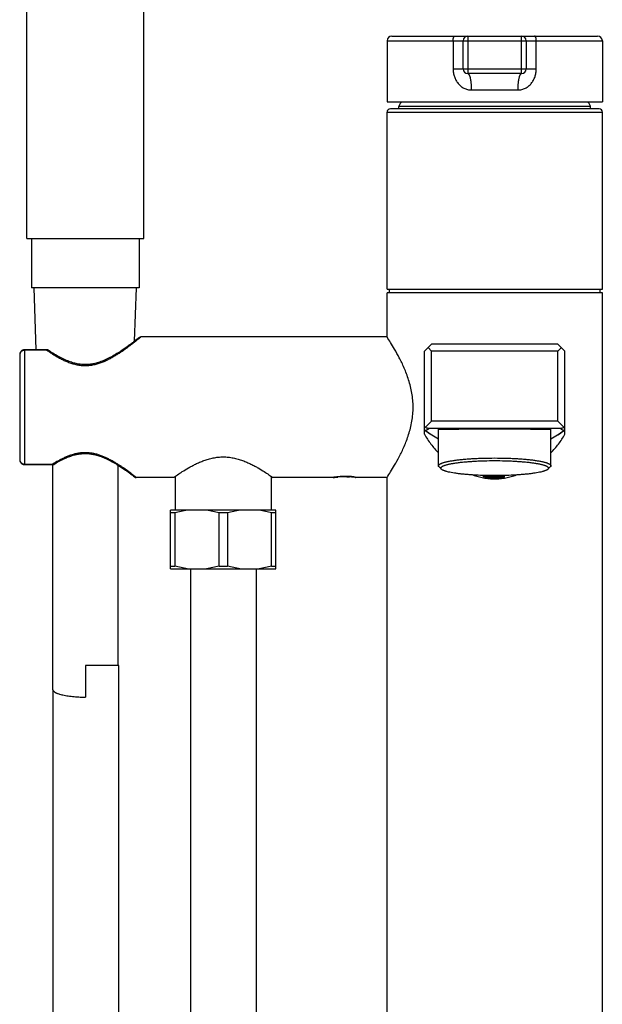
# Model space of a CAD drawing. Header units: millimetres. Extents: x 46 to 1053, y -1019 to 1364.
# Tile 21 of 31: x 232 to 357, y 1014 to 1224. Entities that reach past the tile are written whole.
import ezdxf

# ---------------------------------------------------------------- set-up
doc = ezdxf.new("R2010")
doc.units = ezdxf.units.MM
doc.header["$LTSCALE"] = 23.1
doc.layers.get('0').update_dxf_attribs({"linetype": 'CONTINUOUS'})

msp = doc.modelspace()

# ---------------------------------------------------------------- linework, layer by layer
at = {"color": 7, "linetype": 'CONTINUOUS'}
for p, q in [((233.61, 1177.22), (233.61, 1363.74)), ((258.61, 1177.22), (258.61, 1363.74)), ((311.61, 1220.47), (355.61, 1220.47)), ((327.86, 1220.47), (327.86, 1212.47)), ((339.36, 1212.47), (339.36, 1220.47)), ((310.61, 1219.47), (310.61, 1206.47)), ((310.61, 1219.47), (356.61, 1219.47)), ((324.71, 1219.47), (324.71, 1213.47)), ((326.86, 1213.47), (326.86, 1219.47)), ((340.36, 1219.47), (340.36, 1213.47)), ((342.5, 1213.47), (342.5, 1219.47)), ((356.61, 1219.47), (356.61, 1206.47)), ((324.71, 1213.47), (342.5, 1213.47)), ((339.36, 1212.47), (327.86, 1212.47)), ((328.61, 1208.97), (338.6, 1208.97)), ((310.61, 1206.47), (356.61, 1206.47)), ((355.91, 1204.92), (311.31, 1204.92)), ((313.11, 1204.92), (313.11, 1205.42)), ((354.11, 1205.42), (313.11, 1205.42)), ((354.11, 1204.92), (354.11, 1205.42)), ((310.61, 1166.42), (310.61, 1204.22)), ((310.61, 1204.22), (356.61, 1204.22)), ((356.61, 1166.42), (356.61, 1204.22)), ((233.61, 1177.22), (258.61, 1177.22)), ((234.61, 1177.22), (234.61, 1166.72)), ((257.61, 1177.22), (257.61, 1166.72)), ((257.61, 1166.72), (234.61, 1166.72)), ((235.63, 1153.47), (235.17, 1166.72)), ((256.64, 1155.3), (257.04, 1166.72)), ((310.61, 1166.42), (356.61, 1166.42)), ((310.61, 1156.22), (310.61, 1165.62)), ((356.61, 1165.62), (310.61, 1165.62)), ((311.11, 1165.62), (311.11, 1166.42)), ((356.11, 1165.62), (356.11, 1166.42)), ((356.61, 310.02), (356.61, 1165.62)), ((256.93, 1155.53), (256.64, 1155.3)), ((257.03, 1155.61), (256.82, 1155.44)), ((257.21, 1155.74), (257.03, 1155.6)), ((257.28, 1155.8), (257.12, 1155.68)), ((257.42, 1155.91), (257.21, 1155.74)), ((257.52, 1155.99), (257.35, 1155.86)), ((257.68, 1156.11), (257.47, 1155.95)), ((310.61, 1156.22), (257.99, 1156.22)), ((320.11, 1154.72), (318.61, 1153.22)), ((347.11, 1154.72), (320.11, 1154.72)), ((348.61, 1153.22), (347.11, 1154.72)), ((232.11, 1152.46), (232.11, 1152.4)), ((232.11, 1152.4), (232.11, 1152.35)), ((232.11, 1152.4), (232.11, 1152.4)), ((232.11, 1152.35), (232.11, 1130.1)), ((233.07, 1153.47), (233.07, 1153.47)), ((233.11, 1153.47), (233.11, 1128.98)), ((237.99, 1153.47), (233.11, 1153.47)), ((237.94, 1153.38), (233.11, 1153.38)), ((318.61, 1135.45), (318.61, 1153.22)), ((320.11, 1153.22), (319.36, 1153.97)), ((320.11, 1138.22), (320.11, 1153.22)), ((347.11, 1153.22), (320.11, 1153.22)), ((347.11, 1153.22), (347.86, 1153.97)), ((347.11, 1138.22), (347.11, 1153.22)), ((348.61, 1135.45), (348.61, 1153.22)), ((318.83, 1136.94), (320.11, 1138.22)), ((347.11, 1138.22), (320.11, 1138.22)), ((348.39, 1136.94), (347.11, 1138.22)), ((318.61, 1136.25), (318.73, 1136.27)), ((318.74, 1136.28), (318.73, 1136.27)), ((318.73, 1136.27), (318.74, 1136.26)), ((321.61, 1128.71), (321.61, 1136.51)), ((345.61, 1128.71), (345.61, 1136.51)), ((348.47, 1136.26), (348.48, 1136.27)), ((348.48, 1136.28), (348.48, 1136.27)), ((348.48, 1136.27), (348.6, 1136.25)), ((233.11, 1129.07), (239.18, 1129.07)), ((233.11, 1128.98), (239.23, 1128.98)), ((239.11, 1128.98), (239.11, 1081.16)), ((253.11, 1128.84), (253.11, 1086.04)), ((253.64, 1128.5), (253.86, 1128.35)), ((253.65, 1128.5), (253.87, 1128.35)), ((255.7, 1127.06), (255.81, 1126.98)), ((322.22, 1127.99), (321.72, 1128.48)), ((344.99, 1127.99), (345.49, 1128.48)), ((255.81, 1126.98), (256.02, 1126.82)), ((255.92, 1126.9), (256.11, 1126.75)), ((256.11, 1126.75), (256.27, 1126.63)), ((256.2, 1126.69), (256.34, 1126.58)), ((256.34, 1126.58), (256.51, 1126.45)), ((256.46, 1126.49), (256.62, 1126.36)), ((256.62, 1126.37), (256.67, 1126.33)), ((265.01, 1126.22), (256.98, 1126.22)), ((265.36, 1126.47), (265.36, 1119.22)), ((285.86, 1126.47), (285.86, 1119.22)), ((299.07, 1126.22), (286.21, 1126.22)), ((310.61, 1126.22), (303.83, 1126.22)), ((310.61, 310.02), (310.61, 1126.22)), ((331.07, 1126.5), (331.07, 1126.5)), ((331.08, 1126.5), (331.09, 1126.49)), ((264.36, 1106.72), (264.36, 1119.22)), ((286.86, 1119.22), (264.36, 1119.22)), ((286.86, 1106.72), (286.86, 1119.22)), ((265.26, 1118.65), (264.36, 1118.65)), ((265.26, 1118.65), (265.26, 1107.3)), ((274.7, 1107.3), (274.7, 1118.65)), ((276.51, 1118.65), (274.7, 1118.65)), ((276.51, 1118.65), (276.51, 1107.3)), ((285.95, 1107.3), (285.95, 1118.65)), ((286.86, 1118.65), (285.95, 1118.65)), ((264.36, 1107.3), (265.26, 1107.3)), ((264.36, 1106.72), (286.86, 1106.72)), ((268.61, 1106.72), (268.61, 696.04)), ((274.7, 1107.3), (276.51, 1107.3)), ((282.61, 1106.72), (282.61, 696.04)), ((285.95, 1107.3), (286.86, 1107.3)), ((246.2, 1086.04), (246.2, 1079.3)), ((253.29, 1086.04), (246.2, 1086.04)), ((253.29, 696.04), (253.29, 1086.04)), ((239.29, 696.04), (239.29, 1080.66))]:
    msp.add_line(p, q, dxfattribs=at)
for points in [[(256.71, 1155.36), (256.59, 1155.26), (256.46, 1155.16), (256.32, 1155.06), (256.17, 1154.94), (256.01, 1154.83), (255.85, 1154.7), (255.67, 1154.57), (255.49, 1154.44), (255.29, 1154.3), (255.09, 1154.15), (254.88, 1154), (254.66, 1153.84), (254.43, 1153.68), (254.19, 1153.52), (253.94, 1153.35), (253.68, 1153.18), (253.41, 1153), (253.14, 1152.83), (252.86, 1152.66), (252.57, 1152.48), (252.28, 1152.31), (251.99, 1152.14), (251.7, 1151.98), (251.4, 1151.83), (251.11, 1151.68), (250.82, 1151.53), (250.54, 1151.4), (250.25, 1151.27), (249.98, 1151.16), (249.7, 1151.05), (249.44, 1150.95), (249.18, 1150.86), (248.92, 1150.77), (248.67, 1150.7), (248.43, 1150.63), (248.18, 1150.57), (247.95, 1150.52), (247.72, 1150.47), (247.49, 1150.43), (247.26, 1150.4), (247.04, 1150.37), (246.82, 1150.35), (246.6, 1150.33), (246.38, 1150.32), (246.16, 1150.32), (245.94, 1150.32), (245.73, 1150.33), (245.51, 1150.34), (245.29, 1150.36), (245.06, 1150.38), (244.84, 1150.41), (244.61, 1150.45), (244.38, 1150.49), (244.15, 1150.54), (243.91, 1150.6), (243.67, 1150.66), (243.42, 1150.73), (243.16, 1150.81), (242.91, 1150.9), (242.64, 1151), (242.37, 1151.1), (242.1, 1151.21), (241.82, 1151.33), (241.53, 1151.46), (241.25, 1151.6), (240.95, 1151.75), (240.66, 1151.9), (240.37, 1152.06), (240.08, 1152.23), (239.79, 1152.4), (239.5, 1152.57), (239.21, 1152.74), (238.94, 1152.91), (238.67, 1153.09), (238.41, 1153.26), (238.17, 1153.42)], [(233.02, 1153.47), (232.98, 1153.46), (232.93, 1153.45), (232.88, 1153.44), (232.83, 1153.43), (232.79, 1153.41), (232.74, 1153.39), (232.69, 1153.37), (232.65, 1153.35), (232.61, 1153.32), (232.56, 1153.29), (232.52, 1153.26), (232.48, 1153.23), (232.44, 1153.19), (232.41, 1153.15), (232.37, 1153.11), (232.34, 1153.07), (232.3, 1153.02), (232.27, 1152.97), (232.25, 1152.92), (232.22, 1152.87), (232.2, 1152.82), (232.17, 1152.76), (232.16, 1152.7), (232.14, 1152.64), (232.13, 1152.58), (232.12, 1152.52), (232.11, 1152.46)], [(233.03, 1153.47), (232.98, 1153.46), (232.94, 1153.45), (232.89, 1153.44), (232.84, 1153.43), (232.8, 1153.42), (232.75, 1153.4), (232.71, 1153.38), (232.66, 1153.36), (232.62, 1153.33), (232.58, 1153.31), (232.54, 1153.28), (232.5, 1153.24), (232.46, 1153.21), (232.43, 1153.17), (232.39, 1153.14), (232.36, 1153.09), (232.32, 1153.05), (232.29, 1153.01), (232.26, 1152.96), (232.24, 1152.91), (232.21, 1152.86), (232.19, 1152.8), (232.17, 1152.75), (232.15, 1152.69), (232.14, 1152.64), (232.13, 1152.58), (232.12, 1152.52)], [(233.11, 1153.47), (233.08, 1153.47), (233.02, 1153.47)], [(238.17, 1153.42), (238.15, 1153.43), (238.13, 1153.44), (238.11, 1153.45), (238.09, 1153.46), (238.07, 1153.46), (238.05, 1153.47), (238.03, 1153.47), (238.01, 1153.47), (237.99, 1153.47)], [(239.39, 1129.02), (239.62, 1129.16), (239.88, 1129.31), (240.14, 1129.46), (240.41, 1129.61), (240.68, 1129.76), (240.95, 1129.9), (241.22, 1130.04), (241.49, 1130.17), (241.76, 1130.29), (242.02, 1130.41), (242.28, 1130.52), (242.54, 1130.62), (242.79, 1130.71), (243.04, 1130.8), (243.29, 1130.88), (243.53, 1130.95), (243.76, 1131.02), (243.99, 1131.07), (244.22, 1131.13), (244.44, 1131.17), (244.66, 1131.21), (244.88, 1131.24), (245.09, 1131.27), (245.31, 1131.3), (245.52, 1131.31), (245.73, 1131.32), (245.94, 1131.33), (246.15, 1131.33), (246.35, 1131.33), (246.56, 1131.32), (246.77, 1131.31), (246.99, 1131.29), (247.2, 1131.26), (247.42, 1131.23), (247.63, 1131.2), (247.86, 1131.15), (248.08, 1131.11), (248.31, 1131.05), (248.54, 1130.99), (248.78, 1130.92), (249.02, 1130.85), (249.26, 1130.77), (249.51, 1130.68), (249.77, 1130.58), (250.03, 1130.48), (250.29, 1130.36), (250.55, 1130.25), (250.82, 1130.12), (251.09, 1129.99), (251.37, 1129.85), (251.64, 1129.7), (251.9, 1129.56), (252.17, 1129.41), (252.43, 1129.25), (252.69, 1129.1), (252.94, 1128.95), (253.18, 1128.8), (253.42, 1128.65), (253.65, 1128.5)], [(232.11, 1130.1), (232.11, 1130.05), (232.11, 1129.99), (232.12, 1129.92), (232.13, 1129.86), (232.14, 1129.8), (232.16, 1129.74), (232.17, 1129.68), (232.2, 1129.63), (232.22, 1129.57), (232.25, 1129.52), (232.27, 1129.47), (232.3, 1129.42), (232.34, 1129.38), (232.37, 1129.33), (232.41, 1129.29), (232.44, 1129.25), (232.48, 1129.22), (232.52, 1129.18), (232.56, 1129.15), (232.61, 1129.12), (232.65, 1129.1), (232.69, 1129.07), (232.74, 1129.05), (232.79, 1129.03), (232.83, 1129.02), (232.88, 1129), (232.93, 1128.99), (232.98, 1128.99), (233.02, 1128.98), (233.07, 1128.98), (233.11, 1128.98)], [(239.23, 1128.98), (239.24, 1128.98), (239.26, 1128.98), (239.29, 1128.98), (239.31, 1128.99), (239.33, 1128.99), (239.35, 1129), (239.37, 1129.01), (239.39, 1129.02), (239.39, 1129.02)], [(253.11, 1128.84), (253.18, 1128.8), (253.42, 1128.65)], [(253.86, 1128.35), (254.08, 1128.21), (254.28, 1128.07), (254.47, 1127.94)], [(254.08, 1128.21), (254.28, 1128.07), (254.47, 1127.94)], [(254.47, 1127.94), (254.65, 1127.81), (254.83, 1127.69), (255, 1127.57), (255.15, 1127.46), (255.3, 1127.35), (255.44, 1127.25), (255.57, 1127.15)], [(254.65, 1127.81), (254.83, 1127.69), (255, 1127.57), (255.15, 1127.46), (255.3, 1127.35), (255.44, 1127.25), (255.57, 1127.15), (255.7, 1127.06), (255.81, 1126.98)]]:
    msp.add_lwpolyline(points, dxfattribs=at)
for centre, radius, start, end in [((311.61, 1219.47), 1, 90, 180), ((327.86, 1219.47), 1, 90, 180), ((339.36, 1219.47), 1, 0, 90), ((355.61, 1219.47), 1, 0, 90), ((327.86, 1213.47), 1, 180, 270), ((339.36, 1213.47), 1, 270, 360), ((311.31, 1204.22), 0.7, 90, 180), ((336.33, 1194.66), 25.6, 152.5258, 155.1444), ((330.88, 1194.66), 25.6, 24.8556, 27.4742), ((355.91, 1204.22), 0.7, 0, 90), ((257.99, 1155.72), 0.5, 90.0059, 128.5655), ((319.59, 1138.22), 1.49, 228.3837, 238.9264), ((319.61, 1137.5), 1.5, 228.1925, 234.8772), ((319.65, 1137.41), 1.47, 225.0282, 231.2611), ((335.5, 1160.18), 29.2, 234.9637, 241.5721), ((331.71, 1160.17), 29.19, 298.4254, 305.0359), ((347.62, 1138.22), 1.49, 301.0744, 311.6154), ((347.6, 1137.5), 1.5, 305.1228, 311.8075), ((347.54, 1137.43), 1.5, 308.7806, 314.8848), ((256.98, 1126.72), 0.5, 232.4025, 269.9923), ((301.55, 1111), 15.46, 83.3943, 85.8478), ((331.02, 1126.4), 0.112, 57.2567, 57.7563), ((246.11, 1104.3), 25, 270, 270.2095)]:
    msp.add_arc(centre, radius, start, end, dxfattribs=at)
for points, knots in [([(324.71, 1219.47), (324.71, 1219.54), (324.71, 1219.67), (324.74, 1219.85), (324.77, 1220.02), (324.81, 1220.15), (324.85, 1220.24), (324.88, 1220.3), (324.91, 1220.35), (324.95, 1220.4), (324.98, 1220.43), (325.02, 1220.45), (325.06, 1220.47), (325.08, 1220.47), (325.1, 1220.47)], [0, 0, 0, 0, 0.170887, 0.336215, 0.490744, 0.629907, 0.692626, 0.750336, 0.802894, 0.850337, 0.892952, 0.931349, 0.966549, 1, 1, 1, 1]), ([(342.5, 1219.47), (342.5, 1219.54), (342.5, 1219.67), (342.48, 1219.85), (342.44, 1220.02), (342.4, 1220.15), (342.36, 1220.24), (342.33, 1220.3), (342.3, 1220.35), (342.27, 1220.4), (342.23, 1220.43), (342.19, 1220.45), (342.15, 1220.47), (342.13, 1220.47), (342.11, 1220.47)], [0, 0, 0, 0, 0.170887, 0.336215, 0.490744, 0.629907, 0.692626, 0.750336, 0.802894, 0.850337, 0.892952, 0.931349, 0.966549, 1, 1, 1, 1]), ([(324.71, 1213.47), (324.71, 1213.33), (324.72, 1213.05), (324.77, 1212.63), (324.86, 1212.22), (324.98, 1211.82), (325.13, 1211.43), (325.31, 1211.06), (325.53, 1210.71), (325.77, 1210.37), (326.05, 1210.07), (326.35, 1209.8), (326.68, 1209.55), (327.04, 1209.35), (327.41, 1209.18), (327.8, 1209.06), (328.2, 1208.99), (328.48, 1208.97), (328.61, 1208.97)], [0, 0, 0, 0, 0.063782, 0.127491, 0.191059, 0.254428, 0.317551, 0.380402, 0.442972, 0.505268, 0.567319, 0.629172, 0.690887, 0.752536, 0.814199, 0.875952, 0.937868, 1, 1, 1, 1]), ([(338.6, 1208.97), (338.73, 1208.97), (339.01, 1208.99), (339.41, 1209.06), (339.8, 1209.18), (340.17, 1209.35), (340.53, 1209.55), (340.86, 1209.8), (341.16, 1210.07), (341.44, 1210.37), (341.68, 1210.71), (341.9, 1211.06), (342.08, 1211.43), (342.23, 1211.82), (342.35, 1212.22), (342.44, 1212.63), (342.49, 1213.05), (342.5, 1213.33), (342.5, 1213.47)], [0, 0, 0, 0, 0.062132, 0.124048, 0.185801, 0.247464, 0.309113, 0.370828, 0.432681, 0.494732, 0.557028, 0.619598, 0.682449, 0.745572, 0.808941, 0.872509, 0.936218, 1, 1, 1, 1]), ([(327.86, 1212.47), (327.87, 1212.47), (327.89, 1212.47), (327.93, 1212.46), (327.96, 1212.44), (328, 1212.41), (328.03, 1212.38), (328.07, 1212.34), (328.1, 1212.29), (328.15, 1212.2), (328.21, 1212.07), (328.28, 1211.89), (328.34, 1211.68), (328.4, 1211.44), (328.45, 1211.17), (328.49, 1210.88), (328.53, 1210.58), (328.57, 1210.15), (328.61, 1209.62), (328.61, 1209.19), (328.61, 1208.97)], [0, 0, 0, 0, 0.009197, 0.018926, 0.029541, 0.041359, 0.054648, 0.069602, 0.086371, 0.105074, 0.14857, 0.200306, 0.260148, 0.327491, 0.401511, 0.481058, 0.564861, 0.651526, 0.827889, 1, 1, 1, 1]), ([(338.6, 1208.97), (338.6, 1209.19), (338.6, 1209.62), (338.64, 1210.15), (338.68, 1210.58), (338.72, 1210.88), (338.76, 1211.17), (338.81, 1211.44), (338.87, 1211.68), (338.93, 1211.89), (339, 1212.07), (339.06, 1212.2), (339.11, 1212.29), (339.14, 1212.34), (339.18, 1212.38), (339.22, 1212.41), (339.25, 1212.44), (339.29, 1212.46), (339.32, 1212.47), (339.34, 1212.47), (339.36, 1212.47)], [0, 0, 0, 0, 0.172111, 0.348473, 0.435139, 0.518941, 0.598489, 0.672509, 0.739852, 0.799693, 0.85143, 0.894925, 0.913629, 0.930398, 0.945352, 0.958641, 0.970459, 0.981074, 0.990803, 1, 1, 1, 1]), ([(237.94, 1153.38), (238.14, 1153.23), (238.56, 1152.95), (239.21, 1152.53), (239.9, 1152.11), (240.62, 1151.7), (241.38, 1151.31), (242.18, 1150.95), (243.01, 1150.64), (243.73, 1150.43), (244.32, 1150.29), (244.78, 1150.21), (245.23, 1150.16), (245.7, 1150.12), (246.16, 1150.11), (246.62, 1150.13), (247.08, 1150.17), (247.54, 1150.23), (247.99, 1150.32), (248.58, 1150.45), (249.3, 1150.67), (250.13, 1150.99), (250.92, 1151.36), (251.67, 1151.75), (252.39, 1152.16), (253.07, 1152.58), (253.72, 1153), (254.33, 1153.42), (254.91, 1153.82), (255.44, 1154.22), (255.93, 1154.59), (256.32, 1154.88), (256.6, 1155.11), (256.8, 1155.26), (256.98, 1155.4), (257.15, 1155.54), (257.3, 1155.66), (257.44, 1155.78), (257.57, 1155.88), (257.66, 1155.95), (257.73, 1156.01), (257.77, 1156.05), (257.81, 1156.08), (257.85, 1156.11), (257.88, 1156.13), (257.91, 1156.16), (257.93, 1156.18), (257.95, 1156.19), (257.96, 1156.2), (257.97, 1156.21), (257.97, 1156.21), (257.98, 1156.22), (257.98, 1156.22), (257.98, 1156.22), (257.99, 1156.22), (257.99, 1156.22), (257.99, 1156.22), (257.99, 1156.22), (257.99, 1156.22), (257.99, 1156.22)], [0, 0, 0, 0, 0.033071, 0.067538, 0.103249, 0.140073, 0.177891, 0.216597, 0.256085, 0.296242, 0.316532, 0.336932, 0.357418, 0.377962, 0.398533, 0.4191, 0.439633, 0.460101, 0.480478, 0.500738, 0.540822, 0.580224, 0.618831, 0.656538, 0.693237, 0.728809, 0.763119, 0.796013, 0.827315, 0.856824, 0.884315, 0.909543, 0.921224, 0.932236, 0.942545, 0.952114, 0.960907, 0.968889, 0.976026, 0.982285, 0.985076, 0.987637, 0.989965, 0.992055, 0.993907, 0.995517, 0.996883, 0.998003, 0.99847, 0.998875, 0.999219, 0.9995, 0.999718, 0.999804, 0.999875, 0.99993, 0.999969, 0.999992, 1, 1, 1, 1]), ([(310.61, 1126.22), (310.86, 1126.62), (311.41, 1127.47), (312.29, 1128.94), (313.08, 1130.37), (313.76, 1131.73), (314.28, 1132.87), (314.78, 1134.09), (315.24, 1135.4), (315.63, 1136.78), (315.93, 1138.22), (316.13, 1139.71), (316.19, 1141.22), (316.13, 1142.74), (315.93, 1144.23), (315.63, 1145.67), (315.24, 1147.05), (314.78, 1148.35), (314.28, 1149.58), (313.76, 1150.72), (313.08, 1152.07), (312.29, 1153.5), (311.41, 1154.97), (310.86, 1155.83), (310.61, 1156.22)], [0, 0, 0, 0, 0.043625, 0.093888, 0.158287, 0.194744, 0.23357, 0.274468, 0.317164, 0.361389, 0.406848, 0.453191, 0.5, 0.546809, 0.593152, 0.638611, 0.682836, 0.725532, 0.76643, 0.805256, 0.841713, 0.906112, 0.956375, 1, 1, 1, 1]), ([(233.11, 1153.38), (233.04, 1153.38), (232.94, 1153.36), (232.81, 1153.33), (232.68, 1153.28), (232.53, 1153.2), (232.38, 1153.07), (232.26, 1152.91), (232.17, 1152.73), (232.12, 1152.54), (232.11, 1152.41), (232.11, 1152.35)], [0, 0, 0, 0, 0.127467, 0.191154, 0.2547, 0.381058, 0.506506, 0.630999, 0.754617, 0.877532, 1, 1, 1, 1]), ([(237.99, 1153.47), (237.99, 1153.47), (237.98, 1153.47), (237.97, 1153.46), (237.97, 1153.45), (237.96, 1153.43), (237.95, 1153.41), (237.94, 1153.39), (237.94, 1153.38)], [0, 0, 0, 0, 0.121798, 0.211042, 0.32277, 0.457748, 0.61595, 1, 1, 1, 1]), ([(237.94, 1153.38), (237.96, 1153.39), (237.99, 1153.41), (238.04, 1153.43), (238.07, 1153.44), (238.1, 1153.44), (238.13, 1153.44), (238.15, 1153.43), (238.17, 1153.42), (238.17, 1153.42)], [0, 0, 0, 0, 0.300291, 0.434983, 0.560195, 0.677047, 0.78743, 0.894024, 1, 1, 1, 1]), ([(318.74, 1136.27), (318.81, 1136.28), (318.96, 1136.32), (319.18, 1136.42), (319.4, 1136.55), (319.54, 1136.66), (319.61, 1136.72)], [0, 0, 0, 0, 0.217678, 0.458629, 0.720569, 1, 1, 1, 1]), ([(318.74, 1136.26), (319.2, 1135.93), (320.14, 1135.3), (321.11, 1134.73), (321.6, 1134.46)], [0, 0, 0, 0, 0.499994, 1, 1, 1, 1]), ([(318.83, 1136.94), (318.88, 1136.91), (319, 1136.85), (319.16, 1136.79), (319.29, 1136.76), (319.39, 1136.74), (319.48, 1136.73), (319.55, 1136.72), (319.59, 1136.72), (319.61, 1136.72)], [0, 0, 0, 0, 0.236835, 0.483787, 0.610703, 0.739396, 0.869356, 0.934637, 1, 1, 1, 1]), ([(321.61, 1136.51), (321.61, 1136.51), (321.61, 1136.51), (321.61, 1136.51), (321.62, 1136.52), (321.63, 1136.52), (321.64, 1136.52), (321.65, 1136.52), (321.67, 1136.52), (321.7, 1136.53), (321.75, 1136.53), (321.84, 1136.53), (321.97, 1136.54), (322.13, 1136.54), (322.31, 1136.54), (322.52, 1136.54), (322.76, 1136.54), (323.02, 1136.55), (323.31, 1136.55), (323.62, 1136.55), (323.96, 1136.55), (324.45, 1136.56), (325.13, 1136.56), (326, 1136.57), (326.94, 1136.58), (327.95, 1136.59), (329.01, 1136.61), (330.12, 1136.62), (331.26, 1136.62), (332.43, 1136.63), (333.61, 1136.63), (334.78, 1136.63), (335.95, 1136.62), (337.09, 1136.62), (338.2, 1136.61), (339.26, 1136.59), (340.27, 1136.58), (341.21, 1136.57), (342.08, 1136.56), (342.76, 1136.56), (343.25, 1136.55), (343.59, 1136.55), (343.9, 1136.55), (344.19, 1136.55), (344.45, 1136.54), (344.69, 1136.54), (344.9, 1136.54), (345.08, 1136.54), (345.24, 1136.54), (345.37, 1136.53), (345.46, 1136.53), (345.51, 1136.53), (345.54, 1136.52), (345.56, 1136.52), (345.57, 1136.52), (345.58, 1136.52), (345.59, 1136.52), (345.6, 1136.51), (345.6, 1136.51), (345.61, 1136.51), (345.61, 1136.51)], [0, 0, 0, 0, 0.000238, 0.000444, 0.000718, 0.001062, 0.00148, 0.00197, 0.002533, 0.00388, 0.005522, 0.009687, 0.015021, 0.021512, 0.029148, 0.037911, 0.047781, 0.058737, 0.070755, 0.083807, 0.097865, 0.112896, 0.145739, 0.182029, 0.221426, 0.26355, 0.307993, 0.35432, 0.402078, 0.450798, 0.5, 0.549202, 0.597922, 0.64568, 0.692007, 0.73645, 0.778574, 0.817971, 0.854261, 0.887104, 0.902135, 0.916193, 0.929245, 0.941263, 0.952219, 0.962089, 0.970852, 0.978488, 0.984979, 0.990313, 0.994478, 0.99612, 0.997467, 0.99803, 0.99852, 0.998938, 0.999282, 0.999556, 0.999762, 1, 1, 1, 1]), ([(345.61, 1134.46), (346.1, 1134.73), (347.08, 1135.3), (348.01, 1135.93), (348.47, 1136.26)], [0, 0, 0, 0, 0.500005, 1, 1, 1, 1]), ([(347.6, 1136.72), (347.67, 1136.66), (347.81, 1136.55), (348.03, 1136.42), (348.25, 1136.32), (348.4, 1136.28), (348.47, 1136.27)], [0, 0, 0, 0, 0.279433, 0.541374, 0.782323, 1, 1, 1, 1]), ([(347.61, 1136.72), (347.62, 1136.72), (347.66, 1136.72), (347.73, 1136.73), (347.82, 1136.74), (347.92, 1136.76), (348.06, 1136.79), (348.21, 1136.85), (348.33, 1136.91), (348.39, 1136.94)], [0, 0, 0, 0, 0.065363, 0.130644, 0.260604, 0.389297, 0.516213, 0.763165, 1, 1, 1, 1]), ([(318.61, 1135.45), (319.01, 1134.72), (319.7, 1133.67), (320.75, 1132.38), (321.31, 1131.77), (321.6, 1131.47)], [0, 0, 0, 0, 0.5002, 0.749725, 1, 1, 1, 1]), ([(345.61, 1131.47), (346.19, 1132.07), (347.01, 1133.01), (347.97, 1134.37), (348.4, 1135.08), (348.61, 1135.45)], [0, 0, 0, 0, 0.499514, 0.74915, 1, 1, 1, 1]), ([(256.98, 1126.22), (256.98, 1126.22), (256.98, 1126.22), (256.98, 1126.22), (256.97, 1126.23), (256.97, 1126.23), (256.97, 1126.23), (256.97, 1126.23), (256.96, 1126.24), (256.95, 1126.25), (256.93, 1126.26), (256.91, 1126.28), (256.89, 1126.29), (256.86, 1126.31), (256.83, 1126.34), (256.78, 1126.38), (256.71, 1126.43), (256.62, 1126.5), (256.52, 1126.58), (256.41, 1126.67), (256.28, 1126.77), (256.14, 1126.88), (255.93, 1127.04), (255.64, 1127.26), (255.25, 1127.55), (254.83, 1127.85), (254.38, 1128.18), (253.97, 1128.46), (253.63, 1128.69), (253.27, 1128.92), (252.9, 1129.16), (252.51, 1129.39), (252.11, 1129.63), (251.58, 1129.93), (250.93, 1130.26), (250.24, 1130.58), (249.52, 1130.87), (248.77, 1131.12), (247.98, 1131.32), (247.31, 1131.43), (246.77, 1131.49), (246.22, 1131.52), (245.53, 1131.5), (244.84, 1131.42), (244.31, 1131.33), (243.78, 1131.21), (243.27, 1131.06), (242.76, 1130.89), (242.28, 1130.71), (241.69, 1130.46), (241.02, 1130.13), (240.17, 1129.68), (239.57, 1129.32), (239.18, 1129.07)], [0, 0, 0, 0, 0.000019, 0.00005, 0.000097, 0.000234, 0.000432, 0.000689, 0.001006, 0.001817, 0.002864, 0.004143, 0.005652, 0.007388, 0.009348, 0.011529, 0.016539, 0.02239, 0.029052, 0.036504, 0.04473, 0.053715, 0.063439, 0.08502, 0.109187, 0.1356, 0.16399, 0.194247, 0.21005, 0.226281, 0.259903, 0.277235, 0.294883, 0.331088, 0.36845, 0.406879, 0.446246, 0.486434, 0.527331, 0.568779, 0.589654, 0.610582, 0.652451, 0.694141, 0.714847, 0.735417, 0.77605, 0.79609, 0.815926, 0.854919, 0.892914, 0.929814, 1, 1, 1, 1]), ([(232.11, 1130.1), (232.11, 1130.03), (232.12, 1129.9), (232.17, 1129.71), (232.26, 1129.54), (232.38, 1129.38), (232.53, 1129.25), (232.68, 1129.16), (232.81, 1129.12), (232.94, 1129.08), (233.04, 1129.07), (233.11, 1129.07)], [0, 0, 0, 0, 0.122468, 0.245391, 0.368995, 0.493493, 0.618943, 0.745299, 0.808846, 0.872534, 1, 1, 1, 1]), ([(265.01, 1126.22), (265.29, 1126.42), (265.9, 1126.85), (266.94, 1127.53), (267.95, 1128.15), (268.9, 1128.67), (269.7, 1129.09), (270.56, 1129.48), (271.48, 1129.85), (272.45, 1130.16), (273.47, 1130.41), (274.53, 1130.57), (275.61, 1130.63), (276.68, 1130.57), (277.74, 1130.41), (278.76, 1130.16), (279.73, 1129.85), (280.65, 1129.48), (281.51, 1129.09), (282.31, 1128.67), (283.26, 1128.15), (284.27, 1127.53), (285.31, 1126.85), (285.92, 1126.42), (286.21, 1126.22)], [0, 0, 0, 0, 0.044526, 0.095452, 0.160254, 0.196761, 0.235528, 0.276258, 0.31869, 0.362577, 0.407653, 0.453594, 0.5, 0.546406, 0.592347, 0.637423, 0.68131, 0.723742, 0.764472, 0.803239, 0.839746, 0.904548, 0.955474, 1, 1, 1, 1]), ([(321.61, 1128.71), (321.61, 1128.72), (321.61, 1128.75), (321.62, 1128.81), (321.65, 1128.86), (321.7, 1128.92), (321.75, 1128.97), (321.84, 1129.04), (321.97, 1129.12), (322.13, 1129.2), (322.31, 1129.28), (322.53, 1129.35), (322.77, 1129.43), (323.03, 1129.5), (323.32, 1129.57), (323.76, 1129.67), (324.36, 1129.78), (325.15, 1129.9), (326.02, 1130.01), (326.96, 1130.1), (327.97, 1130.19), (329.03, 1130.26), (330.13, 1130.31), (331.66, 1130.36), (333.61, 1130.39), (335.55, 1130.36), (337.08, 1130.31), (338.18, 1130.26), (339.24, 1130.19), (340.25, 1130.1), (341.19, 1130.01), (342.07, 1129.9), (342.85, 1129.78), (343.46, 1129.67), (343.89, 1129.57), (344.18, 1129.5), (344.45, 1129.43), (344.68, 1129.35), (344.9, 1129.28), (345.08, 1129.2), (345.24, 1129.12), (345.37, 1129.04), (345.46, 1128.97), (345.51, 1128.92), (345.56, 1128.86), (345.59, 1128.81), (345.6, 1128.75), (345.61, 1128.72), (345.61, 1128.71)], [0, 0, 0, 0, 0.001668, 0.003386, 0.007137, 0.009249, 0.011549, 0.016783, 0.022938, 0.030066, 0.038194, 0.04733, 0.057472, 0.068611, 0.080731, 0.09381, 0.122747, 0.155184, 0.190839, 0.22939, 0.270482, 0.313734, 0.358741, 0.405081, 0.5, 0.594919, 0.641259, 0.686266, 0.729518, 0.77061, 0.809161, 0.844816, 0.877253, 0.90619, 0.919269, 0.931389, 0.942528, 0.95267, 0.961806, 0.969934, 0.977062, 0.983217, 0.988451, 0.990751, 0.992863, 0.996614, 0.998332, 1, 1, 1, 1]), ([(322.11, 1128.22), (322.11, 1128.23), (322.11, 1128.25), (322.12, 1128.31), (322.16, 1128.38), (322.23, 1128.46), (322.33, 1128.53), (322.46, 1128.61), (322.61, 1128.68), (322.78, 1128.76), (322.99, 1128.83), (323.22, 1128.9), (323.47, 1128.97), (323.75, 1129.04), (324.17, 1129.13), (324.74, 1129.24), (325.5, 1129.35), (326.33, 1129.46), (327.24, 1129.55), (328.2, 1129.63), (329.22, 1129.7), (330.28, 1129.75), (331.74, 1129.8), (333.61, 1129.83), (335.47, 1129.8), (336.93, 1129.75), (337.99, 1129.7), (339.01, 1129.63), (339.97, 1129.55), (340.88, 1129.46), (341.71, 1129.35), (342.47, 1129.24), (343.05, 1129.13), (343.46, 1129.04), (343.74, 1128.97), (343.99, 1128.9), (344.22, 1128.83), (344.43, 1128.76), (344.6, 1128.68), (344.76, 1128.61), (344.88, 1128.53), (344.98, 1128.46), (345.05, 1128.38), (345.09, 1128.31), (345.1, 1128.25), (345.11, 1128.23), (345.11, 1128.22)], [0, 0, 0, 0, 0.001668, 0.003386, 0.007137, 0.011544, 0.016777, 0.022932, 0.030061, 0.038189, 0.047325, 0.057467, 0.068606, 0.080726, 0.093806, 0.122743, 0.15518, 0.190836, 0.229387, 0.27048, 0.313732, 0.35874, 0.40508, 0.5, 0.59492, 0.64126, 0.686268, 0.72952, 0.770613, 0.809164, 0.84482, 0.877257, 0.906194, 0.919274, 0.931394, 0.942533, 0.952675, 0.961811, 0.969939, 0.977068, 0.983223, 0.988456, 0.992863, 0.996614, 0.998332, 1, 1, 1, 1]), ([(239.18, 1129.07), (239.18, 1129.06), (239.19, 1129.04), (239.2, 1129.01), (239.2, 1129), (239.21, 1128.99), (239.22, 1128.98), (239.22, 1128.98), (239.23, 1128.98)], [0, 0, 0, 0, 0.387667, 0.546919, 0.682357, 0.793913, 0.882274, 1, 1, 1, 1]), ([(239.39, 1129.02), (239.39, 1129.02), (239.37, 1129.01), (239.34, 1129), (239.29, 1129.01), (239.23, 1129.03), (239.2, 1129.06), (239.18, 1129.07)], [0, 0, 0, 0, 0.104486, 0.209969, 0.435482, 0.696309, 1, 1, 1, 1]), ([(321.72, 1128.48), (321.71, 1128.49), (321.67, 1128.53), (321.63, 1128.59), (321.61, 1128.65), (321.61, 1128.69), (321.61, 1128.71)], [0, 0, 0, 0, 0.289884, 0.547207, 0.780205, 1, 1, 1, 1]), ([(322.22, 1127.99), (322.2, 1128.01), (322.17, 1128.04), (322.13, 1128.1), (322.11, 1128.16), (322.11, 1128.2), (322.11, 1128.22)], [0, 0, 0, 0, 0.289884, 0.547208, 0.780205, 1, 1, 1, 1]), ([(344.99, 1127.99), (344.97, 1127.96), (344.9, 1127.91), (344.8, 1127.84), (344.67, 1127.78), (344.52, 1127.71), (344.34, 1127.64), (344.15, 1127.58), (343.94, 1127.51), (343.61, 1127.42), (343.15, 1127.32), (342.55, 1127.21), (341.87, 1127.1), (341.13, 1127), (340.32, 1126.91), (339.47, 1126.84), (338.56, 1126.77), (337.29, 1126.69), (335.63, 1126.63), (333.61, 1126.61), (331.58, 1126.63), (329.93, 1126.69), (328.65, 1126.77), (327.75, 1126.84), (326.89, 1126.91), (326.09, 1127), (325.34, 1127.1), (324.67, 1127.21), (324.06, 1127.32), (323.6, 1127.42), (323.28, 1127.51), (323.06, 1127.58), (322.87, 1127.64), (322.69, 1127.71), (322.54, 1127.78), (322.41, 1127.84), (322.31, 1127.91), (322.25, 1127.96), (322.22, 1127.99)], [0, 0, 0, 0, 0.00473, 0.010227, 0.016539, 0.02369, 0.031693, 0.040551, 0.050258, 0.060808, 0.084373, 0.111109, 0.140834, 0.173333, 0.208365, 0.245665, 0.284946, 0.325905, 0.411572, 0.5, 0.588428, 0.674095, 0.715054, 0.754335, 0.791635, 0.826667, 0.859166, 0.888891, 0.915627, 0.939192, 0.949742, 0.959449, 0.968307, 0.97631, 0.983461, 0.989773, 0.99527, 1, 1, 1, 1]), ([(345.11, 1128.22), (345.11, 1128.2), (345.1, 1128.16), (345.08, 1128.1), (345.04, 1128.04), (345.01, 1128.01), (344.99, 1127.99)], [0, 0, 0, 0, 0.219795, 0.452792, 0.710116, 1, 1, 1, 1]), ([(345.61, 1128.71), (345.61, 1128.69), (345.6, 1128.65), (345.58, 1128.59), (345.54, 1128.53), (345.51, 1128.49), (345.49, 1128.48)], [0, 0, 0, 0, 0.219795, 0.452793, 0.710116, 1, 1, 1, 1]), ([(302.67, 1126.42), (302.48, 1126.43), (302.08, 1126.44), (301.58, 1126.44), (301.18, 1126.43), (300.89, 1126.41), (300.61, 1126.4), (300.34, 1126.38), (300.08, 1126.36), (299.85, 1126.33), (299.67, 1126.31), (299.53, 1126.3), (299.44, 1126.28), (299.36, 1126.27), (299.29, 1126.26), (299.23, 1126.25), (299.18, 1126.25), (299.14, 1126.24), (299.11, 1126.23), (299.1, 1126.23), (299.09, 1126.23), (299.08, 1126.23), (299.07, 1126.23), (299.07, 1126.23), (299.07, 1126.22)], [0, 0, 0, 0, 0.16437, 0.331095, 0.413566, 0.494417, 0.572784, 0.647842, 0.718719, 0.784411, 0.843715, 0.870536, 0.895253, 0.917723, 0.9378, 0.955337, 0.970187, 0.982205, 0.987109, 0.991255, 0.994628, 0.997216, 0.999007, 1, 1, 1, 1]), ([(299.07, 1126.22), (299.08, 1126.22), (299.09, 1126.22), (299.11, 1126.23), (299.14, 1126.23), (299.2, 1126.23), (299.29, 1126.24), (299.41, 1126.25), (299.55, 1126.27), (299.72, 1126.28), (299.87, 1126.29), (300, 1126.3), (300.07, 1126.31), (300.11, 1126.31)], [0, 0, 0, 0, 0.01447, 0.036416, 0.065769, 0.102296, 0.195883, 0.315043, 0.457515, 0.621003, 0.802925, 0.899919, 1, 1, 1, 1]), ([(299.07, 1126.22), (299.07, 1126.22), (299.07, 1126.22), (299.07, 1126.22), (299.07, 1126.22), (299.07, 1126.22), (299.07, 1126.22), (299.07, 1126.22), (299.07, 1126.22)], [0, 0, 0, 0, 0.071953, 0.111385, 0.157764, 0.240275, 0.530306, 1, 1, 1, 1]), ([(300.11, 1126.31), (300.08, 1126.31), (300.04, 1126.31), (299.97, 1126.32), (299.91, 1126.33), (299.87, 1126.33), (299.85, 1126.33)], [0, 0, 0, 0, 0.267789, 0.52407, 0.768296, 1, 1, 1, 1]), ([(302.56, 1126.36), (302.54, 1126.36), (302.5, 1126.36), (302.45, 1126.36), (302.41, 1126.36), (302.37, 1126.37), (302.32, 1126.37), (302.25, 1126.37), (302.18, 1126.37), (302.07, 1126.38), (301.93, 1126.38), (301.77, 1126.38), (301.55, 1126.39), (301.18, 1126.38), (300.68, 1126.36), (300.29, 1126.33), (300.11, 1126.31)], [0, 0, 0, 0, 0.030515, 0.045963, 0.061533, 0.077218, 0.093011, 0.124902, 0.157163, 0.189749, 0.255715, 0.322429, 0.389519, 0.523309, 0.778924, 1, 1, 1, 1]), ([(301.34, 1126.43), (301.45, 1126.42), (301.6, 1126.41), (301.81, 1126.4), (301.97, 1126.39), (302.09, 1126.39), (302.2, 1126.38), (302.27, 1126.38), (302.33, 1126.37), (302.38, 1126.37), (302.42, 1126.37), (302.45, 1126.36), (302.5, 1126.36), (302.54, 1126.36), (302.56, 1126.36)], [0, 0, 0, 0, 0.256348, 0.384535, 0.511869, 0.637709, 0.69987, 0.76142, 0.822283, 0.852432, 0.882381, 0.912119, 0.941643, 1, 1, 1, 1]), ([(303.8, 1126.22), (303.67, 1126.24), (303.49, 1126.27), (303.24, 1126.3), (303.07, 1126.31), (302.95, 1126.33), (302.87, 1126.33), (302.81, 1126.34), (302.75, 1126.34), (302.7, 1126.35), (302.66, 1126.35), (302.61, 1126.35), (302.58, 1126.35), (302.56, 1126.36)], [0, 0, 0, 0, 0.305613, 0.44867, 0.614004, 0.70416, 0.750948, 0.79881, 0.847697, 0.897555, 0.922834, 0.948342, 1, 1, 1, 1]), ([(303.8, 1126.22), (303.79, 1126.23), (303.79, 1126.23), (303.77, 1126.24), (303.75, 1126.24), (303.72, 1126.25), (303.68, 1126.26), (303.63, 1126.27), (303.54, 1126.28), (303.41, 1126.29), (303.27, 1126.31), (303.14, 1126.32), (303.04, 1126.32), (302.95, 1126.33), (302.87, 1126.34), (302.81, 1126.34), (302.76, 1126.34), (302.72, 1126.35), (302.69, 1126.35), (302.66, 1126.35), (302.61, 1126.35), (302.58, 1126.35), (302.56, 1126.36)], [0, 0, 0, 0, 0.014339, 0.023996, 0.035418, 0.063563, 0.098782, 0.140991, 0.190043, 0.307862, 0.450322, 0.530072, 0.615066, 0.704947, 0.751603, 0.799335, 0.848094, 0.872845, 0.897834, 0.92305, 0.948485, 1, 1, 1, 1]), ([(303.83, 1126.22), (303.83, 1126.23), (303.84, 1126.23), (303.84, 1126.23), (303.83, 1126.23), (303.83, 1126.23), (303.83, 1126.23), (303.82, 1126.23), (303.82, 1126.24), (303.81, 1126.24), (303.79, 1126.25), (303.77, 1126.25), (303.74, 1126.26), (303.71, 1126.27), (303.68, 1126.28), (303.64, 1126.29), (303.6, 1126.3), (303.54, 1126.31), (303.47, 1126.33), (303.39, 1126.34), (303.35, 1126.35), (303.33, 1126.36)], [0, 0, 0, 0, 0.002565, 0.004922, 0.008778, 0.014608, 0.022526, 0.032559, 0.044704, 0.05895, 0.093695, 0.136677, 0.187787, 0.24693, 0.314032, 0.389037, 0.471911, 0.562633, 0.767063, 0.880282, 1, 1, 1, 1]), ([(303.8, 1126.22), (303.8, 1126.22), (303.81, 1126.22), (303.82, 1126.22), (303.82, 1126.22)], [0, 0, 0, 0, 0.280542, 1, 1, 1, 1]), ([(303.82, 1126.22), (303.82, 1126.22), (303.83, 1126.22), (303.83, 1126.22), (303.83, 1126.22), (303.83, 1126.22)], [0, 0, 0, 0, 0.635941, 0.849719, 1, 1, 1, 1]), ([(328.95, 1126.75), (329.32, 1126.62), (330.07, 1126.39), (331.23, 1126.13), (332.41, 1125.97), (333.21, 1125.93), (333.61, 1125.93)], [0, 0, 0, 0, 0.247957, 0.497603, 0.748479, 1, 1, 1, 1]), ([(332.51, 1126.39), (332.46, 1126.39), (332.37, 1126.4), (332.18, 1126.41), (331.97, 1126.43), (331.76, 1126.45), (331.61, 1126.47), (331.51, 1126.48), (331.41, 1126.49), (331.33, 1126.5), (331.25, 1126.5), (331.19, 1126.51), (331.15, 1126.51), (331.12, 1126.51), (331.11, 1126.51), (331.1, 1126.51), (331.09, 1126.51), (331.09, 1126.51), (331.08, 1126.51), (331.08, 1126.51), (331.08, 1126.51), (331.07, 1126.51), (331.07, 1126.5), (331.07, 1126.5)], [0, 0, 0, 0, 0.099845, 0.197526, 0.382846, 0.551723, 0.628849, 0.700418, 0.765857, 0.824534, 0.87577, 0.918856, 0.95309, 0.966686, 0.97785, 0.982491, 0.98654, 0.990006, 0.992758, 0.994825, 0.996722, 0.998684, 1, 1, 1, 1]), ([(331.07, 1126.5), (331.07, 1126.5), (331.07, 1126.5), (331.08, 1126.5), (331.08, 1126.5), (331.08, 1126.5)], [0, 0, 0, 0, 0.176648, 0.419929, 1, 1, 1, 1]), ([(331.09, 1126.49), (331.09, 1126.49), (331.1, 1126.49), (331.11, 1126.48), (331.13, 1126.47), (331.16, 1126.46), (331.2, 1126.45), (331.26, 1126.43), (331.33, 1126.41), (331.41, 1126.4), (331.5, 1126.37), (331.63, 1126.35), (331.81, 1126.31), (332.05, 1126.27), (332.31, 1126.24), (332.58, 1126.2), (332.87, 1126.18), (333.16, 1126.16), (333.46, 1126.15), (333.87, 1126.15), (334.38, 1126.17), (334.78, 1126.21), (334.98, 1126.23)], [0, 0, 0, 0, 0.002999, 0.006895, 0.011574, 0.017044, 0.030219, 0.046186, 0.064718, 0.085603, 0.108646, 0.133674, 0.189077, 0.250675, 0.31715, 0.387374, 0.460502, 0.535852, 0.612809, 0.690724, 0.846838, 1, 1, 1, 1]), ([(331.09, 1126.49), (331.1, 1126.49), (331.11, 1126.48), (331.15, 1126.48), (331.19, 1126.47), (331.24, 1126.46), (331.31, 1126.45), (331.41, 1126.44), (331.55, 1126.42), (331.75, 1126.41), (331.99, 1126.4), (332.24, 1126.38), (332.52, 1126.36), (332.82, 1126.35), (333.13, 1126.33), (333.45, 1126.31), (333.72, 1126.3), (333.93, 1126.29), (334.09, 1126.28), (334.25, 1126.27), (334.4, 1126.27), (334.53, 1126.26), (334.63, 1126.25), (334.7, 1126.25), (334.77, 1126.24), (334.83, 1126.24), (334.88, 1126.24), (334.92, 1126.24), (334.96, 1126.23), (334.98, 1126.23)], [0, 0, 0, 0, 0.006249, 0.015053, 0.026366, 0.040119, 0.05624, 0.074657, 0.118099, 0.169904, 0.229505, 0.296134, 0.368496, 0.445249, 0.525151, 0.606997, 0.689534, 0.730637, 0.771386, 0.811613, 0.851159, 0.889877, 0.908878, 0.927626, 0.946099, 0.964221, 0.97322, 0.982235, 1, 1, 1, 1]), ([(335.69, 1126.44), (335.68, 1126.44), (335.66, 1126.44), (335.63, 1126.44), (335.59, 1126.44), (335.53, 1126.44), (335.43, 1126.43), (335.29, 1126.43), (335.12, 1126.41), (334.93, 1126.4), (334.73, 1126.39), (334.5, 1126.38), (334.26, 1126.37), (333.92, 1126.36), (333.5, 1126.35), (333, 1126.36), (332.67, 1126.38), (332.51, 1126.39)], [0, 0, 0, 0, 0.006968, 0.016384, 0.028238, 0.042496, 0.078008, 0.12237, 0.174885, 0.234728, 0.300977, 0.37262, 0.448571, 0.527678, 0.690507, 0.851202, 1, 1, 1, 1]), ([(333.61, 1125.93), (334, 1125.93), (334.8, 1125.97), (335.98, 1126.13), (337.14, 1126.39), (337.89, 1126.62), (338.26, 1126.75)], [0, 0, 0, 0, 0.251521, 0.502397, 0.752043, 1, 1, 1, 1]), ([(335.42, 1126.3), (335.4, 1126.31), (335.36, 1126.31), (335.3, 1126.31), (335.24, 1126.32), (335.16, 1126.32), (335.05, 1126.33), (334.76, 1126.34), (334.52, 1126.36), (334.32, 1126.37)], [0, 0, 0, 0, 0.05269, 0.106925, 0.162577, 0.219782, 0.338412, 0.462271, 1, 1, 1, 1]), ([(334.98, 1126.23), (335, 1126.24), (335.04, 1126.24), (335.1, 1126.25), (335.15, 1126.26), (335.23, 1126.27), (335.32, 1126.29), (335.39, 1126.3), (335.42, 1126.3)], [0, 0, 0, 0, 0.131894, 0.262583, 0.392718, 0.519536, 0.764924, 1, 1, 1, 1]), ([(335.42, 1126.3), (335.45, 1126.31), (335.51, 1126.32), (335.58, 1126.34), (335.65, 1126.36), (335.7, 1126.38), (335.73, 1126.39), (335.75, 1126.4), (335.76, 1126.41), (335.76, 1126.41), (335.77, 1126.42), (335.77, 1126.42), (335.77, 1126.42), (335.77, 1126.43), (335.76, 1126.43), (335.76, 1126.43)], [0, 0, 0, 0, 0.242502, 0.45314, 0.627182, 0.765199, 0.867695, 0.90586, 0.935536, 0.957184, 0.965374, 0.972212, 0.978301, 0.984477, 1, 1, 1, 1]), ([(335.76, 1126.43), (335.76, 1126.43), (335.75, 1126.43), (335.73, 1126.44), (335.71, 1126.44), (335.69, 1126.44), (335.69, 1126.44)], [0, 0, 0, 0, 0.146558, 0.360934, 0.647574, 1, 1, 1, 1]), ([(267.92, 1119.22), (267.47, 1119.16), (266.58, 1119), (265.7, 1118.77), (265.26, 1118.65)], [0, 0, 0, 0, 0.499031, 1, 1, 1, 1]), ([(274.7, 1118.65), (274.26, 1118.77), (273.39, 1119), (272.49, 1119.16), (272.05, 1119.22)], [0, 0, 0, 0, 0.500969, 1, 1, 1, 1]), ([(279.17, 1119.22), (278.72, 1119.16), (277.83, 1119), (276.95, 1118.77), (276.51, 1118.65)], [0, 0, 0, 0, 0.499031, 1, 1, 1, 1]), ([(285.95, 1118.65), (285.51, 1118.77), (284.64, 1119), (283.74, 1119.16), (283.3, 1119.22)], [0, 0, 0, 0, 0.500969, 1, 1, 1, 1]), ([(267.92, 1106.72), (267.47, 1106.79), (266.58, 1106.95), (265.7, 1107.17), (265.26, 1107.3)], [0, 0, 0, 0, 0.499031, 1, 1, 1, 1]), ([(274.7, 1107.3), (274.26, 1107.17), (273.39, 1106.95), (272.49, 1106.79), (272.05, 1106.72)], [0, 0, 0, 0, 0.500969, 1, 1, 1, 1]), ([(279.17, 1106.72), (278.72, 1106.79), (277.83, 1106.95), (276.95, 1107.17), (276.51, 1107.3)], [0, 0, 0, 0, 0.499031, 1, 1, 1, 1]), ([(285.95, 1107.3), (285.51, 1107.17), (284.64, 1106.95), (283.74, 1106.79), (283.3, 1106.72)], [0, 0, 0, 0, 0.500969, 1, 1, 1, 1]), ([(239.11, 1081.16), (239.11, 1081.12), (239.11, 1081.05), (239.13, 1080.94), (239.17, 1080.83), (239.25, 1080.7), (239.36, 1080.57), (239.5, 1080.46), (239.62, 1080.37), (239.75, 1080.29), (239.9, 1080.22), (240.07, 1080.15), (240.32, 1080.05), (240.66, 1079.94), (241.12, 1079.82), (241.63, 1079.71), (242.18, 1079.61), (242.77, 1079.52), (243.62, 1079.42), (244.73, 1079.32), (245.64, 1079.3), (246.11, 1079.3)], [0, 0, 0, 0, 0.014828, 0.029422, 0.044091, 0.059146, 0.091492, 0.109313, 0.128454, 0.149052, 0.171206, 0.194977, 0.220394, 0.276157, 0.33834, 0.406568, 0.48033, 0.559015, 0.641931, 0.817369, 1, 1, 1, 1])]:
    msp.add_open_spline(points, degree=3, knots=knots, dxfattribs=at)
msp.add_open_spline([(319.61, 1136.72), (324.27, 1136.72), (333.61, 1136.72), (342.94, 1136.72), (347.61, 1136.72)], degree=3, dxfattribs=at)

doc.saveas('drawing.dxf')
